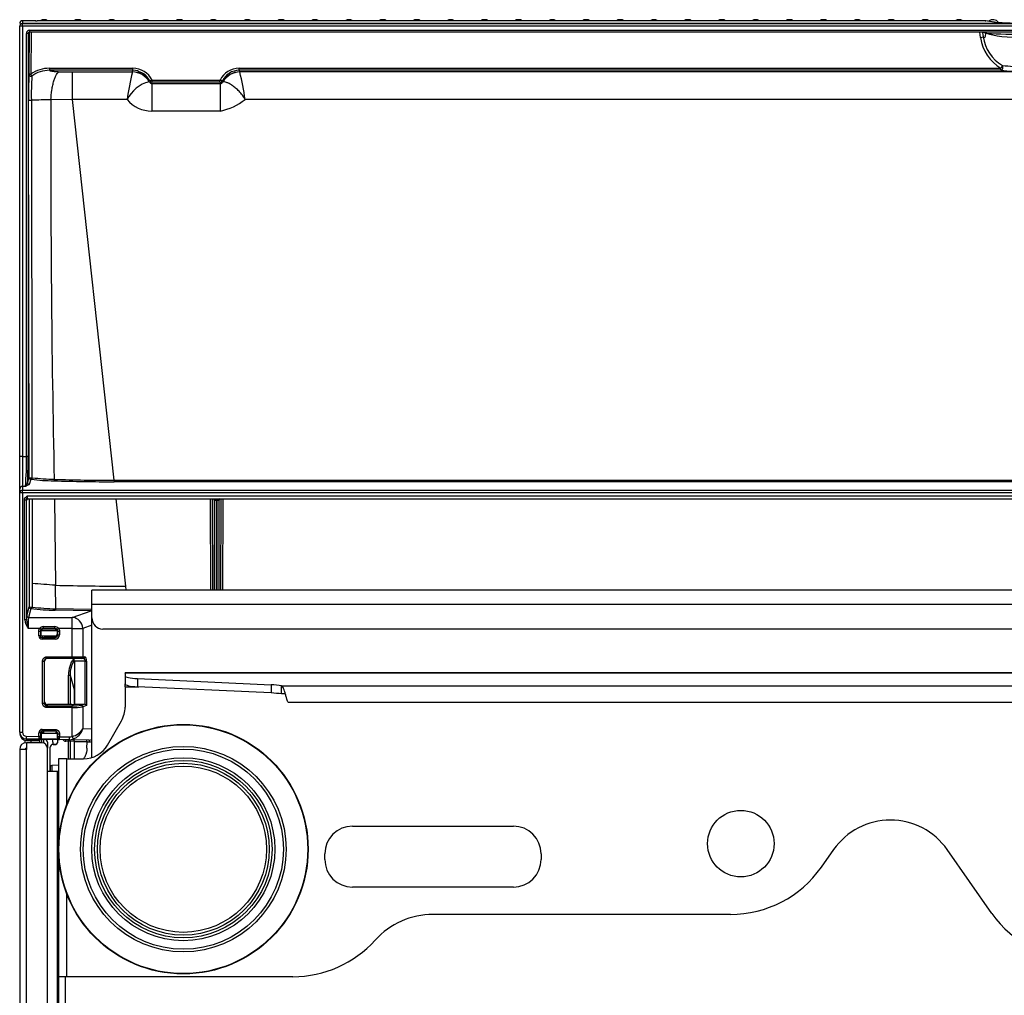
# Model space of a CAD drawing. Header units: millimetres. Extents: x 70 to 350, y 17 to 416.
# Tile 34 of 35: x 95 to 130, y 381 to 416. Entities that reach past the tile are written whole.
import ezdxf

# ---------------------------------------------------------------- set-up
doc = ezdxf.new("R2010")
doc.units = ezdxf.units.MM
for name, color, linetype in [('126.357_RUNDPUFF', 7, 'Continuous'), ('126.478_ZIERLIST', 7, 'Continuous'), ('126.979_AUSSENBL', 7, 'Continuous'), ('128.969_TRÄGER_Z', 7, 'Continuous'), ('129.010_BODENWAN', 7, 'Continuous'), ('129.120_GRIFFMUL', 7, 'Continuous'), ('131.632_TROPFSCH', 7, 'Continuous'), ('131.752_TASSENRO', 7, 'Continuous'), ('146.285_SATZSCHU', 7, 'Continuous'), ('146.294_FUSS_CHA', 7, 'Continuous'), ('146.813_CTS_CHAS', 7, 'Continuous'), ('Standard', 7, 'Continuous')]:
    doc.layers.add(name, color=color, linetype=linetype)

# ---------------------------------------------------------------- blocks, each defined once
blk = doc.blocks.new('SE2')
at = {"layer": '126.357_RUNDPUFF', "color": 7, "linetype": 'Continuous'}
blk.add_circle((100.817, 386.032), 3, dxfattribs=at)
at = {"layer": '126.478_ZIERLIST', "color": 7, "linetype": 'Continuous'}
for p, q in [((95.69, 393.912), (95.679, 393.912)), ((96.275, 393.912), (95.69, 393.912)), ((95.69, 393.712), (95.69, 393.912)), ((95.803, 393.712), (95.69, 393.712)), ((95.677, 390.212), (95.69, 390.212)), ((95.69, 390.212), (96.275, 390.212)), ((95.69, 390.212), (95.69, 390.012)), ((95.676, 390.012), (95.677, 390.012)), ((95.677, 390.06), (95.677, 390.012)), ((95.677, 390.012), (95.69, 390.012)), ((95.69, 390.012), (96.278, 390.012))]:
    blk.add_line(p, q, dxfattribs=at)
at = {"layer": '126.979_AUSSENBL', "color": 7, "linetype": 'Continuous'}
for p, q in [((95.717, 389.872), (95.157, 389.872)), ((95.157, 389.872), (95.157, 389.632)), ((95.157, 389.632), (94.917, 389.632)), ((94.917, 389.632), (94.917, 296.112)), ((95.157, 296.132), (95.157, 389.632)), ((95.917, 370.932), (95.917, 389.672))]:
    blk.add_line(p, q, dxfattribs=at)
for centre, radius, start, end in [((95.157, 389.632), 0.24, 90, 180), ((95.717, 389.672), 0.2, 0, 90), ((95.157, 389.632), 0.04, 90, 180)]:
    blk.add_arc(centre, radius, start, end, dxfattribs=at)
at = {"layer": '128.969_TRÄGER_Z', "color": 7, "linetype": 'Continuous'}
for p, q in [((95.117, 389.868), (95.117, 389.961)), ((95.317, 389.956), (95.317, 389.872)), ((95.638, 389.872), (95.638, 389.963)), ((95.698, 389.992), (95.698, 389.872)), ((95.716, 389.872), (95.716, 389.992)), ((95.775, 389.992), (95.775, 389.863))]:
    blk.add_line(p, q, dxfattribs=at)
at = {"layer": '129.010_BODENWAN', "color": 7, "linetype": 'Continuous'}
for p, q in [((97.517, 394.872), (97.517, 395.372)), ((156.317, 395.372), (97.517, 395.372)), ((97.517, 394.372), (97.517, 394.872)), ((97.517, 394.872), (156.317, 394.872)), ((97.517, 389.335), (97.517, 394.372)), ((155.917, 393.972), (97.917, 393.972)), ((96.278, 388.832), (95.917, 388.832)), ((96.317, 388.832), (96.278, 388.832)), ((96.278, 370.832), (96.278, 388.832)), ((96.317, 381.432), (96.317, 311.949)), ((96.557, 381.432), (96.557, 311.949))]:
    blk.add_line(p, q, dxfattribs=at)
blk.add_arc((97.917, 394.372), 0.4, 180, 270, dxfattribs=at)
at = {"layer": '129.120_GRIFFMUL', "color": 7, "linetype": 'Continuous'}
for p, q in [((95.682, 393.923), (96.272, 393.923)), ((96.271, 393.926), (95.683, 393.926)), ((95.677, 390.222), (95.722, 390.227)), ((95.722, 390.227), (95.722, 390.287)), ((95.782, 390.224), (95.782, 390.286)), ((96.27, 390.227), (96.242, 390.227)), ((95.165, 389.96), (95.162, 389.956)), ((95.162, 389.956), (95.611, 389.956)), ((95.165, 390.006), (95.165, 389.96)), ((95.593, 389.96), (95.165, 389.96)), ((95.611, 389.956), (95.593, 389.96))]:
    blk.add_line(p, q, dxfattribs=at)
for centre, radius, start, end in [((95.165, 390.2), 0.24, 180.0207, 269.9793), ((95.762, 390.167), 0.0597, 70.5879, 90.1592), ((97.109, 390.062), 1.52, 182.3839, 183.856)]:
    blk.add_arc(centre, radius, start, end, dxfattribs=at)
for centre, major_axis, ratio, start_param, end_param in [((95.162, 390.196), (0.17, 0.17), 0.999695, 2.356347, 3.926839), ((95.782, 390.227), (-0.06, 0), 0.008727, -1.230826, -0.087266), ((95.762, 390.167), (-0.0424, -0.0424), 0.999924, 3.189608, 3.587521), ((96.242, 390.167), (0.0424, -0.0424), 0.999924, 2.356233, 3.093577), ((95.593, 390.02), (0.0117, 0.0588), 0.996044, 3.339281, 4.585263), ((95.611, 390.016), (-0.0591, 0.0118), 0.996044, 1.768497, 3.071338)]:
    blk.add_ellipse(centre, major_axis=major_axis, ratio=ratio, start_param=start_param, end_param=end_param, dxfattribs=at)
at = {"layer": '131.632_TROPFSCH', "color": 7, "linetype": 'Continuous'}
for p, q in [((94.917, 415.814), (94.917, 415.813)), ((94.917, 415.71), (94.917, 415.712)), ((94.917, 400.184), (94.917, 415.71)), ((95.017, 415.912), (95.017, 415.914)), ((95.378, 415.914), (95.017, 415.914)), ((95.017, 415.912), (95.017, 415.812)), ((95.49, 415.912), (95.017, 415.912)), ((95.017, 415.812), (95.017, 415.809)), ((177.217, 415.812), (95.017, 415.812)), ((95.017, 415.722), (95.017, 415.809)), ((95.017, 415.809), (177.217, 415.809)), ((177.217, 415.722), (95.017, 415.722)), ((95.017, 415.722), (95.017, 400.197)), ((129.727, 415.912), (95.548, 415.912)), ((95.548, 415.912), (95.548, 415.912)), ((129.727, 415.912), (95.548, 415.912)), ((130.036, 415.868), (129.727, 415.912)), ((129.727, 415.912), (129.757, 415.908)), ((129.727, 415.912), (129.727, 415.912)), ((129.756, 415.91), (129.74, 415.91)), ((130.064, 415.866), (129.757, 415.91)), ((95.159, 400.197), (95.159, 415.454)), ((95.257, 415.503), (95.219, 415.447)), ((95.219, 415.447), (95.219, 400.19)), ((95.262, 414), (95.27, 415.508)), ((95.28, 415.509), (95.28, 415.576)), ((95.28, 415.576), (130.914, 415.576)), ((95.28, 415.508), (130.914, 415.508)), ((95.33, 415.507), (95.322, 413.985)), ((129.518, 415.507), (95.33, 415.507)), ((129.563, 415.304), (129.53, 415.506)), ((129.632, 415.486), (129.657, 415.336)), ((129.754, 415.469), (129.632, 415.486)), ((95.989, 414.199), (99.002, 414.199)), ((95.989, 414.199), (95.989, 414.126)), ((99.002, 414.126), (95.989, 414.126)), ((96.823, 413.071), (96.823, 414.067)), ((96.823, 414.067), (98.984, 414.067)), ((98.986, 414.071), (99.002, 414.126)), ((99.002, 414.126), (99.002, 414.199)), ((99.183, 414.101), (99.002, 414.126)), ((99.189, 414.099), (99.183, 414.101)), ((99.189, 414.099), (99.334, 414.037)), ((99.334, 414.037), (99.376, 414.012)), ((102.832, 414.199), (130.295, 414.199)), ((102.832, 414.126), (102.832, 414.199)), ((130.295, 414.126), (102.832, 414.126)), ((102.832, 414.126), (102.848, 414.071)), ((102.848, 414.071), (102.85, 414.067)), ((169.384, 414.067), (102.85, 414.067)), ((130.295, 414.126), (130.295, 414.199)), ((99.501, 413.903), (99.494, 413.911)), ((99.608, 413.75), (99.501, 413.903)), ((99.597, 413.712), (99.585, 413.712)), ((99.608, 413.75), (99.597, 413.712)), ((99.681, 413.649), (99.695, 413.699)), ((99.681, 413.649), (99.681, 412.653)), ((99.681, 413.649), (102.153, 413.649)), ((99.695, 413.772), (102.139, 413.772)), ((99.695, 413.699), (99.695, 413.772)), ((102.139, 413.699), (99.695, 413.699)), ((102.139, 413.699), (102.139, 413.772)), ((102.139, 413.699), (102.153, 413.649)), ((102.153, 412.653), (102.153, 413.649)), ((102.237, 413.712), (102.226, 413.75)), ((102.237, 413.712), (102.25, 413.712)), ((95.257, 399.435), (95.234, 413.054)), ((96.823, 413.071), (96.044, 413.057)), ((98.788, 413.071), (96.823, 413.071)), ((98.326, 399.341), (96.823, 413.071)), ((169.18, 413.071), (103.043, 413.071)), ((102.153, 412.653), (99.681, 412.653)), ((94.917, 399.018), (94.917, 400.184)), ((95.017, 400.197), (95.159, 400.197)), ((95.017, 400.197), (95.017, 399.117)), ((95.202, 399.242), (95.257, 399.435)), ((95.376, 399.43), (95.36, 399.432)), ((95.124, 399.117), (95.017, 399.117)), ((95.017, 399.117), (95.017, 398.982)), ((95.202, 399.242), (95.124, 399.117)), ((95.262, 399.183), (95.137, 399.121)), ((95.317, 399.376), (95.262, 399.183)), ((95.333, 399.374), (95.317, 399.376)), ((98.326, 399.341), (173.908, 399.341)), ((98.326, 399.341), (98.326, 399.286)), ((173.908, 399.286), (98.326, 399.286)), ((94.917, 398.883), (94.917, 399.018)), ((94.917, 398.883), (94.917, 398.883)), ((94.917, 398.883), (94.917, 398.883)), ((94.917, 390.249), (94.917, 398.883)), ((94.917, 390.247), (94.917, 398.883)), ((95.017, 398.883), (94.917, 398.883)), ((95.017, 398.982), (95.017, 398.982)), ((95.017, 398.982), (177.217, 398.982)), ((95.017, 398.883), (95.017, 398.982)), ((177.217, 398.883), (95.017, 398.883)), ((95.017, 398.883), (95.017, 390.247)), ((95.185, 398.67), (95.148, 398.614)), ((95.201, 398.774), (177.034, 398.774)), ((95.207, 398.674), (177.027, 398.674)), ((95.258, 398.674), (95.264, 394.769)), ((95.361, 398.674), (95.366, 395.613)), ((96.173, 398.674), (96.206, 395.551)), ((98.745, 395.519), (98.399, 398.674)), ((101.807, 395.372), (101.796, 398.674)), ((101.856, 398.674), (101.867, 395.372)), ((101.935, 398.622), (101.9, 398.674)), ((102.039, 398.616), (102.039, 398.675)), ((102.134, 398.674), (102.099, 398.622)), ((102.168, 395.372), (102.178, 398.674)), ((102.238, 398.674), (102.228, 395.372)), ((95.105, 394.304), (95.086, 398.62)), ((95.146, 398.62), (95.086, 398.62)), ((95.146, 398.621), (95.164, 394.303)), ((95.146, 398.62), (95.148, 398.614)), ((101.935, 395.372), (101.935, 398.622)), ((102.039, 398.616), (101.995, 398.616)), ((101.995, 398.616), (101.995, 395.372)), ((102.039, 395.372), (102.039, 398.616)), ((102.099, 398.622), (102.099, 395.372)), ((95.366, 395.613), (95.367, 394.766)), ((96.215, 394.704), (96.206, 395.551)), ((98.761, 395.372), (98.745, 395.519)), ((95.174, 394.453), (95.264, 394.769)), ((95.324, 394.71), (95.234, 394.394)), ((97.498, 394.624), (96.198, 394.649)), ((97.504, 394.679), (96.213, 394.704)), ((96.815, 394.394), (97.498, 394.624)), ((95.234, 394.394), (96.815, 394.394)), ((95.765, 394.061), (96.19, 394.061)), ((95.765, 394.061), (95.765, 393.992)), ((96.19, 393.992), (96.19, 394.061)), ((96.815, 393.997), (96.815, 394.394)), ((97.517, 394.107), (97.191, 393.997)), ((95.222, 393.997), (95.219, 394.003)), ((95.644, 393.997), (95.222, 393.997)), ((95.605, 393.728), (95.605, 393.892)), ((95.665, 393.728), (95.605, 393.728)), ((95.665, 393.892), (95.665, 393.728)), ((95.677, 393.892), (95.665, 393.892)), ((95.665, 393.728), (95.677, 393.772)), ((95.677, 393.892), (95.677, 393.772)), ((96.227, 393.725), (95.715, 393.716)), ((95.737, 393.712), (95.724, 393.667)), ((96.19, 393.992), (95.765, 393.992)), ((95.803, 393.712), (96.177, 393.712)), ((96.19, 393.666), (96.177, 393.712)), ((96.29, 393.892), (96.277, 393.892)), ((96.277, 393.812), (96.277, 393.892)), ((96.277, 393.812), (96.29, 393.767)), ((96.29, 393.767), (96.29, 393.892)), ((96.29, 393.767), (96.35, 393.767)), ((96.815, 393.997), (96.31, 393.997)), ((96.35, 393.892), (96.35, 393.767)), ((96.815, 392.972), (96.815, 393.997)), ((96.815, 393.997), (97.191, 393.997)), ((97.191, 393.997), (97.191, 392.972)), ((95.724, 393.667), (96.19, 393.666)), ((95.724, 393.667), (95.724, 393.608)), ((96.19, 393.607), (95.724, 393.608)), ((96.19, 393.666), (96.19, 393.607)), ((95.743, 391.299), (95.743, 392.812)), ((95.743, 392.812), (95.803, 392.812)), ((95.803, 392.812), (95.803, 391.299)), ((95.817, 392.812), (95.803, 392.812)), ((95.817, 391.348), (95.817, 392.812)), ((95.903, 392.972), (96.815, 392.972)), ((95.903, 392.912), (95.903, 392.972)), ((96.815, 392.912), (95.903, 392.912)), ((96.815, 392.972), (96.815, 392.912)), ((96.815, 392.972), (97.191, 392.972)), ((97.135, 392.912), (96.815, 392.912)), ((97.272, 392.812), (96.888, 392.812)), ((96.888, 392.812), (96.888, 391.265)), ((97.214, 392.912), (97.135, 392.912)), ((97.191, 392.972), (97.27, 392.972)), ((97.272, 392.812), (97.328, 392.812)), ((97.272, 391.262), (97.272, 392.812)), ((97.328, 392.812), (97.328, 391.212)), ((96.676, 391.249), (96.676, 392.314)), ((96.676, 392.314), (96.735, 392.314)), ((96.735, 392.314), (96.882, 391.794)), ((96.735, 392.314), (96.735, 391.25)), ((96.882, 391.794), (96.886, 391.795)), ((96.882, 391.794), (96.883, 391.263)), ((95.803, 391.299), (95.817, 391.348)), ((95.917, 391.248), (95.903, 391.198)), ((96.801, 391.25), (95.917, 391.248)), ((96.856, 391.255), (96.888, 391.265)), ((96.888, 391.265), (97.253, 391.265)), ((97.135, 391.226), (97.253, 391.265)), ((95.903, 391.198), (96.815, 391.198)), ((96.815, 391.139), (95.903, 391.139)), ((96.815, 391.139), (96.815, 391.198)), ((96.815, 390.098), (96.815, 391.139)), ((97.328, 391.212), (97.191, 391.166)), ((97.191, 391.166), (97.191, 390.379)), ((94.917, 390.247), (94.917, 390.249)), ((94.917, 390.247), (94.917, 390.247)), ((95.605, 390.1), (95.605, 390.232)), ((95.665, 390.232), (95.605, 390.232)), ((95.665, 390.232), (95.665, 390.1)), ((95.677, 390.232), (95.665, 390.232)), ((95.677, 390.232), (95.677, 390.06)), ((96.227, 390.279), (95.715, 390.287)), ((95.725, 390.352), (96.19, 390.352)), ((95.725, 390.292), (95.725, 390.352)), ((96.19, 390.292), (95.725, 390.292)), ((96.19, 390.352), (96.19, 390.292)), ((96.29, 390.192), (96.277, 390.192)), ((96.277, 390.05), (96.277, 390.192)), ((96.29, 390.192), (96.35, 390.192)), ((96.29, 390.087), (96.29, 390.192)), ((96.35, 390.192), (96.35, 390.087)), ((97.191, 390.379), (97.517, 390.373)), ((95.605, 390), (95.153, 390.008)), ((95.153, 390.008), (95.153, 390.008)), ((95.155, 390.107), (95.605, 390.1)), ((95.665, 390.1), (95.605, 390.1)), ((95.606, 390), (95.605, 390)), ((95.621, 390.001), (95.667, 390.001)), ((95.666, 390.06), (95.667, 390.06)), ((95.667, 390.06), (95.667, 390.001)), ((95.675, 390), (95.667, 390.001)), ((96.126, 389.81), (96.114, 389.81)), ((96.13, 389.81), (96.118, 389.81)), ((96.118, 389.81), (96.217, 389.81)), ((96.13, 389.81), (96.126, 389.81)), ((96.224, 389.81), (96.13, 389.81)), ((96.217, 389.81), (96.221, 389.81)), ((96.277, 390.012), (96.277, 389.87)), ((96.287, 389.99), (96.279, 389.99)), ((96.287, 389.99), (96.287, 390.047)), ((96.287, 390.047), (96.288, 390.047)), ((96.287, 389.99), (96.33, 389.989)), ((96.35, 390.087), (96.29, 390.087)), ((96.347, 389.987), (96.346, 389.987)), ((96.699, 389.981), (96.347, 389.987)), ((96.35, 390.087), (96.701, 390.08)), ((96.678, 389.923), (96.576, 389.925)), ((96.737, 389.923), (96.678, 389.923)), ((96.678, 389.289), (96.678, 389.923)), ((96.701, 390.08), (96.699, 389.981)), ((96.699, 389.981), (96.847, 390.004)), ((97.409, 389.968), (96.699, 389.981)), ((96.888, 389.92), (96.737, 389.923)), ((96.737, 389.923), (96.737, 389.289)), ((96.815, 390.098), (96.847, 390.004)), ((96.889, 389.289), (96.888, 389.92)), ((97.343, 389.677), (97.344, 389.908)), ((96.018, 389.05), (96.018, 389.71)), ((96.018, 389.05), (96.017, 389.05)), ((96.017, 389.05), (96.017, 388.832)), ((96.018, 389.05), (96.078, 389.052)), ((96.018, 388.832), (96.018, 389.05)), ((96.317, 389.06), (96.078, 389.052)), ((96.078, 389.052), (96.078, 388.832))]:
    blk.add_line(p, q, dxfattribs=at)
for centre, radius, start, end in [((95.017, 415.814), 0.1, 90, 180), ((95.382, 415.212), 0.702, 80.7915, 90.4182), ((95.281, 415.447), 0.0616, 133.0117, 179.8851), ((95.284, 415.445), 0.0642, 93.6062, 136.19), ((129.537, 415.269), 0.237, 66.411, 91.7465), ((129.508, 415.457), 0.128, 13.0535, 23.7822), ((130.935, 425.794), 10.393, 263.4801, 263.6126), ((130.977, 432.526), 17.102, 265.982, 270.6181), ((131.087, 415.519), 1.539, 188.041, 239.0435), ((131.095, 415.546), 1.454, 188.3052, 239.0182), ((131.092, 421.322), 7.062, 263.9397, 270.4023), ((103.463, 413.259), 8.232, 175.1092, 181.4273), ((94.705, 413.996), 0.557, 356.3979, 0.4442), ((95.985, 413.066), 1.134, 89.8239, 125.8093), ((95.64, 414.09), 0.335, 198.185, 211.6682), ((95.985, 413.089), 1.037, 89.7758, 127.3764), ((96.82, 427.554), 13.487, 267.9887, 270.0131), ((106.608, 412.064), 7.883, 165.2785, 172.6784), ((98.979, 414.073), 0.00777, 311.0436, 343.0904), ((98.987, 413.399), 0.8, 27.7621, 88.9314), ((98.962, 413.406), 0.733, 43.4857, 55.6639), ((102.837, 413.416), 0.783, 90.3314, 152.9751), ((102.839, 413.438), 0.688, 90.5825, 153.0707), ((102.85, 413.367), 0.704, 90.213, 150.6672), ((95.659, 412.162), 7.439, 7.0192, 14.8377), ((131.1, 421.447), 7.365, 263.7233, 270.3245), ((105.917, 413.25), 10.582, 176.4091, 181.0763), ((99.871, 412.544), 1.202, 103.788, 154.1422), ((99.681, 413.736), 0.0869, 196.3264, 270.309), ((95.297, 413.513), 0.463, 262.1972, 274.9611), ((96.443, 307.661), 105.397, 90.21731, 90.60165), ((620.8, 410.814), 524.762, 179.75512, 181.24938), ((99.682, 413.821), 1.167, 220.1138, 269.9574), ((101.663, 414.851), 2.252, 282.5545, 307.7652), ((85.88, 399.959), 9.282, 354.7976, 1.4693), ((95.319, 399.82), 0.39, 260.7506, 276.0076), ((96.353, 407.282), 7.912, 262.9036, 268.6257), ((95.262, 399.243), 0.0601, 180.7422, 269.9015), ((96.347, 408.034), 8.719, 263.3188, 268.7041), ((98.32, 476.121), 76.835, 268.38155, 270.00455), ((98.37, 477.289), 77.949, 268.3776, 269.96759), ((95.207, 398.615), 0.0597, 89.7717, 146.1309), ((90.862, 396.169), 5.032, 30.6983, 30.9772), ((94.88, 398.646), 7.115, 359.7589, 0.229), ((95.207, 398.615), 0.0597, 146.1309, 180.4351), ((101.875, 398.623), 0.0598, 359.892, 33.7709), ((102.159, 398.622), 0.0601, 134.1934, 179.7763), ((93.253, 360.884), 34.793, 85.1311, 86.5179), ((98.744, 494.474), 98.955, 268.53035, 270.0006), ((95.327, 395.15), 0.386, 260.6331, 276.0829), ((96.392, 402.902), 8.2, 262.8232, 268.7477), ((96.29, 394.307), 1.125, 172.5345, 180.1959), ((95.234, 394.454), 0.0601, 180.7549, 269.8962), ((96.359, 403.288), 8.64, 263.1156, 268.9295), ((97.5, 394.237), 0.388, 87.5213, 90.3431), ((97.501, 394.232), 0.447, 87.947, 89.6003), ((95.708, 394.365), 0.606, 185.7729, 216.4982), ((95.123, 392.038), 2.266, 88.9387, 90.4555), ((96.366, 394.373), 1.203, 183.3003, 197.8437), ((97.951, 394.104), 2.732, 173.9039, 182.0971), ((95.769, 393.908), 0.153, 91.5832, 144.518), ((96.186, 393.909), 0.153, 35.335, 88.5638), ((95.635, 410.458), 16.567, 269.8963, 270.1037), ((95.765, 393.892), 0.0999, 138.8313, 179.9946), ((95.725, 393.727), 0.0599, 179.1107, 269.5929), ((95.765, 393.891), 0.101, 89.9862, 138.7443), ((95.777, 393.891), 0.1, 89.9961, 120.7357), ((96.177, 393.891), 0.1, 50.3532, 89.9946), ((96.19, 393.891), 0.1, 41.1871, 90.0188), ((96.19, 393.766), 0.0998, 270.048, 0.6928), ((96.177, 393.892), 0.1, 0, 50.2642), ((96.19, 393.892), 0.0999, 0.0053, 41.1055), ((96.32, 410.458), 16.567, 269.8963, 270.1037), ((95.903, 392.812), 0.1, 89.9677, 179.9549), ((97.736, 392.316), 1.06, 145.9908, 180.1492), ((97.735, 392.317), 1.001, 148.9653, 180.1647), ((95.773, 406.588), 15.289, 269.8876, 270.1124), ((95.903, 391.298), 0.0998, 179.344, 269.7933), ((96.862, 392.529), 1.332, 268.0012, 281.8266), ((97.13, 391.165), 0.0611, 1.2995, 85.5668), ((70.868, 391.168), 25.034, 359.9319, 0.0681), ((96.864, 393.054), 1.917, 268.5371, 279.8222), ((94.967, 410.662), 20.415, 269.8598, 270.1402), ((95.158, 390.248), 0.24, 180.0865, 268.9188), ((95.157, 390.248), 0.14, 180.0262, 269.0084), ((95.725, 390.232), 0.0601, 89.997, 179.8975), ((95.737, 390.231), 0.0601, 90, 111.427), ((96.177, 390.192), 0.1, 60.3639, 90), ((96.19, 390.192), 0.1, 0.0447, 90.0327), ((96.177, 390.192), 0.1, 0, 60.3639), ((96.687, 390.663), 0.579, 282.8185, 330.5932), ((96.653, 390.528), 0.559, 290.3758, 344.4512), ((124.266, 389.549), 29.116, 178.9016, 179.0984), ((97.987, 390.058), 2.383, 179.0006, 181.4061), ((95.607, 390.06), 0.0602, 269, 283.809), ((95.952, 390.09), 0.287, 178.0079, 186.0043), ((96.118, 389.71), 0.1, 90.0012, 180), ((96.217, 389.87), 0.06, 270.0012, 0), ((96.004, 390.077), 0.286, 353.9799, 2.003), ((96.347, 390.047), 0.0599, 254.1563, 269), ((89.25, 390.211), 7.101, 358.1931, 359), ((96.578, 390.045), 0.12, 210.1191, 269), ((97.469, 406.285), 16.375, 267.969, 269.5699), ((97.408, 390.39), 0.422, 270.206, 285.0873), ((97.426, 390.338), 0.432, 270.5501, 282.161)]:
    blk.add_arc(centre, radius, start, end, dxfattribs=at)
for centre, major_axis, ratio, start_param, end_param in [((95.017, 415.813), (-0.1, 0), 0.99863, 4.712389, 6.283185), ((95.017, 415.71), (0, -0.102), 0.977582, 3.141593, 4.712389), ((95.017, 415.712), (0, 0.101), 0.992203, 0, 1.570796), ((95.017, 415.71), (-0.1, 0), 0.992546, 4.712389, 6.283185), ((95.017, 415.71), (0.1, 0), 0.121869, 1.570796, 3.141593), ((95.49, 415.813), (-0.0011, -0.1), 0.199948, 3.088235, 3.195033), ((95.547, 415.929), (-0.3, 0), 0.055027, 1.381662, 1.573742), ((131.161, 415.89), (-1.2, 0), 0.052729, 0.354686, 1.570796), ((130.036, 415.668), (-0.028, -0.198), 0.93731, 3.141593, 3.292339), ((95.279, 415.455), (-0.042, -0.114), 0.990554, 3.494122, 5.071114), ((95.159, 415.447), (0.06, 0), 0.121869, 0.035687, 1.570796), ((95.33, 415.523), (0.06, -0.0003), 0.258816, 4.365933, 4.71372), ((129.523, 415.467), (-0.0375, 0.0235), 0.883103, 5.051119, 5.328982), ((129.53, 415.521), (0.0153, 0.058), 0.068113, 4.459423, 4.505398), ((129.68, 415.511), (-0.015, 0.2), 0.362992, 2.613253, 4.471358), ((129.661, 415.463), (-0.0141, -0.099), 0.93731, 1.763881, 2.178884), ((129.686, 415.459), (-0.0124, -0.0992), 0.921634, 1.753316, 2.19998), ((131.161, 415.567), (1.5, 0), 0.173648, 3.539511, 4.712389), ((129.563, 415.33), (0.0987, 0.016), 0.255706, 4.670979, 5.921574), ((130.295, 414.225), (-0.0517, -0.0856), 0.137223, 1.3474, 2.695866), ((98.984, 413.372), (0.487, -0.503), 0.984761, 1.319958, 2.365152), ((98.986, 413.376), (0.678, -0.176), 0.991977, 0.759954, 1.822268), ((102.85, 413.372), (0.487, 0.503), 0.984761, 0.776438, 1.821633), ((99.695, 413.798), (0.0962, -0.0272), 0.991957, 3.923823, 4.98584), ((102.139, 413.798), (0.0962, 0.0272), 0.991957, 4.438938, 5.500955), ((95.017, 400.184), (0.1, 0), 0.121869, 1.570796, 3.141593), ((95.159, 400.189), (0.06, 0), 0.121869, 0.035687, 1.570796), ((95.173, 400.348), (0.006, -1.3), 0.035435, 0.553161, 1.448469), ((95.317, 399.436), (0.0577, -0.0164), 0.991951, 3.425052, 4.987286), ((95.017, 399.018), (0.1, 0), 0.992546, 1.570796, 3.141593), ((95.017, 398.883), (0.099, 0.0139), 0.992252, 1.432812, 2.999339), ((95.017, 398.883), (0.0962, 0.0275), 0.991946, 1.294827, 2.861354), ((95.324, 394.769), (0.0577, -0.0164), 0.991951, 3.425052, 4.987217), ((97.498, 394.684), (-0.0008, -0.06), 0.10363, 0.122838, 1.492377), ((96.815, 393.997), (0.128, -0.379), 0.9335, 1.265714, 2.794816), ((95.725, 393.729), (0.033, 0.116), 0.991955, 1.851195, 3.415596), ((95.644, 393.997), (-0.0451, 0.0395), 0.001854, 3.167963, 4.712391), ((95.777, 393.892), (0.1, 0), 0.998775, 2.108462, 3.141593), ((95.339, 393.984), (3.464, -0.001), 0.002112, 1.326287, 1.455591), ((96.177, 393.812), (-0.014, 0.0998), 0.992248, 3.00315, 3.518427), ((96.19, 393.768), (-0.044, 0.155), 0.991937, 2.863658, 4.432311), ((96.177, 393.812), (0.014, -0.0998), 0.992248, 0.376835, 1.43021), ((96.177, 393.891), (0.014, 0.0998), 0.992248, 5.058282, 5.730817), ((96.31, 393.997), (-0.0451, -0.0395), 0.003753, 4.712381, 6.256759), ((95.917, 392.812), (0.1, 0), 0.998775, 1.570796, 3.141593), ((96.852, 392.812), (0, 0.1), 0.36397, 4.712389, 6.159111), ((97.135, 392.972), (0, -0.06), 0.939693, 0, 1.570796), ((97.214, 392.972), (0, -0.06), 0.939693, 0, 1.570796), ((97.27, 392.812), (0, -0.16), 0.36397, 1.570796, 3.141593), ((95.917, 391.349), (0.0391, 0.093), 0.991083, 1.97192, 3.538447), ((96.8, 391.257), (0.06, 0), 0.122785, 4.729842, 5.934119), ((97.25, 391.205), (0.0609, 0.0205), 0.9335, 0.916648, 1.22402), ((97.272, 391.212), (-0.0538, 0.0386), 0.687115, 3.948982, 5.170713), ((95.157, 390.247), (0, -0.24), 0.999391, 4.712322, 6.265676), ((95.725, 390.232), (0.12, 0), 0.999386, 1.570796, 3.141593), ((95.737, 390.232), (0.0601, 0), 0.998775, 1.945185, 3.141593), ((95.606, 390.06), (-0.001, -0.06), 0.999386, 0, 1.588239), ((95.607, 390.06), (-0.0601, 0.0007), 0.998162, 1.823902, 3.153219), ((95.675, 390.06), (0, 0.06), 0.035076, 3.140979, 4.711471), ((96.279, 390.05), (0, 0.06), 0.035033, 1.570489, 3.140981), ((96.347, 390.047), (0, -0.06), 0.999391, 4.712322, 6.006754), ((96.348, 390.047), (-0.001, -0.06), 0.999386, 4.729832, 6.283185), ((96.575, 389.925), (-0.001, -0.06), 0.01745, 1.571101, 2.882671), ((96.677, 389.923), (-0.001, -0.06), 0.01745, 1.571101, 2.882671), ((96.677, 389.923), (0.001, 0.06), 0.999391, 4.729832, 6.024264), ((96.706, 390.38), (-0.319, 0.006), 0.939676, 1.570796, 1.936263), ((96.828, 389.92), (-0.001, -0.06), 0.999391, 1.588239, 2.882671), ((97.748, 389.902), (-0.86, 0.016), 0.001789, 1.082091, 1.192101), ((97.408, 389.908), (-0.001, -0.06), 0.37017, 1.553755, 3.141593)]:
    blk.add_ellipse(centre, major_axis=major_axis, ratio=ratio, start_param=start_param, end_param=end_param, dxfattribs=at)
for points, degree, knots in [([(95.49, 415.912), (95.483, 415.913), (95.47, 415.913), (95.45, 415.913), (95.43, 415.913), (95.411, 415.914), (95.393, 415.914), (95.381, 415.914), (95.376, 415.914)], 3, [0, 0, 0, 0, 0.0492591, 0.0986397, 0.1484481, 0.1989831, 0.2505307, 0.2973839, 0.2973839, 0.2973839, 0.2973839]), ([(130.295, 414.126), (130.309, 414.128), (130.323, 414.135), (130.345, 414.159), (130.355, 414.175), (130.366, 414.212), (130.367, 414.232), (130.363, 414.269), (130.356, 414.287), (130.347, 414.299)], 3, [0, 0, 0, 0, 0.25, 0.25, 0.5, 0.5, 0.75, 0.75, 1, 1, 1, 1]), ([(95.355, 413.914), (95.351, 413.911), (95.341, 413.906), (95.327, 413.905), (95.313, 413.905), (95.3, 413.907), (95.284, 413.915), (95.274, 413.928), (95.264, 413.943), (95.262, 413.954), (95.261, 413.961)], 3, [0, 0, 0, 0, 0.104528, 0.265215, 0.325321, 0.421086, 0.585722, 0.707197, 0.807489, 1, 1, 1, 1]), ([(95.262, 414), (95.263, 413.996), (95.269, 413.993), (95.291, 413.987), (95.307, 413.985), (95.322, 413.985)], 3, [0, 0, 0, 0, 0.5, 0.5, 1, 1, 1, 1]), ([(95.989, 414.126), (96.01, 414.108), (96.108, 414.094), (96.207, 414.08), (96.346, 414.075)], 2, [0, 0, 0, 0.5, 0.5, 1, 1, 1]), ([(96.044, 413.057), (96.044, 413.057), (96.044, 413.057), (96.044, 413.057), (96.05, 413.173), (96.067, 413.358), (96.109, 413.589), (96.149, 413.745), (96.195, 413.877), (96.261, 414.011), (96.314, 414.062), (96.346, 414.075)], 3, [0, 0, 0, 0, 0.000031, 0.000031, 0.000031, 0.250023, 0.375019, 0.500016, 0.625012, 0.750008, 1, 1, 1, 1]), ([(99.695, 413.772), (99.692, 413.77), (99.685, 413.766), (99.672, 413.76), (99.655, 413.755), (99.64, 413.751), (99.627, 413.747), (99.615, 413.747), (99.61, 413.749), (99.608, 413.75)], 3, [0, 0, 0, 0, 0.080584, 0.189441, 0.329703, 0.500328, 0.625586, 0.792186, 1, 1, 1, 1]), ([(102.226, 413.75), (102.225, 413.749), (102.223, 413.748), (102.218, 413.747), (102.212, 413.747), (102.206, 413.748), (102.201, 413.749), (102.193, 413.751), (102.182, 413.754), (102.168, 413.759), (102.153, 413.765), (102.143, 413.77), (102.139, 413.772)], 3, [0, 0, 0, 0, 0.109322, 0.2083, 0.296877, 0.37503, 0.442775, 0.500162, 0.639282, 0.750081, 0.892118, 1, 1, 1, 1]), ([(102.153, 413.649), (102.156, 413.649), (102.161, 413.649), (102.17, 413.65), (102.179, 413.652), (102.187, 413.655), (102.195, 413.659), (102.205, 413.666), (102.217, 413.677), (102.229, 413.693), (102.234, 413.705), (102.237, 413.712)], 3, [0, 0, 0, 0, 0.058037, 0.113784, 0.169857, 0.228829, 0.292923, 0.363885, 0.529124, 0.740211, 1, 1, 1, 1]), ([(103.043, 413.071), (103.04, 413.078), (103.035, 413.093), (103.021, 413.121), (102.989, 413.167), (102.928, 413.258), (102.83, 413.374), (102.7, 413.486), (102.583, 413.583), (102.471, 413.65), (102.371, 413.69), (102.294, 413.711), (102.264, 413.712), (102.25, 413.712)], 3, [0, 0, 0, 0, 0.014687, 0.031253, 0.062965, 0.126151, 0.252371, 0.379047, 0.506931, 0.627434, 0.754101, 0.882846, 1, 1, 1, 1]), ([(95.337, 413.052), (95.337, 412.673), (95.339, 411.915), (95.341, 410.78), (95.343, 409.703), (95.346, 408.189), (95.35, 405.919), (95.355, 402.836), (95.359, 400.567), (95.36, 399.432)], 3, [0, 0, 0, 0, 0.083423, 0.166753, 0.25, 0.320773, 0.499999, 0.750018, 1, 1, 1, 1]), ([(95.36, 399.432), (95.359, 399.418), (95.353, 399.404), (95.338, 399.384), (95.327, 399.377), (95.317, 399.376)], 3, [0, 0, 0, 0, 0.5, 0.5, 1, 1, 1, 1]), ([(95.333, 399.374), (95.343, 399.375), (95.354, 399.382), (95.369, 399.402), (95.374, 399.416), (95.376, 399.43)], 3, [0, 0, 0, 0, 0.5, 0.5, 1, 1, 1, 1]), ([(95.201, 398.774), (95.199, 398.769), (95.196, 398.759), (95.19, 398.745), (95.186, 398.732), (95.181, 398.72), (95.177, 398.71), (95.173, 398.702), (95.168, 398.69), (95.161, 398.676), (95.153, 398.659), (95.147, 398.64), (95.146, 398.627), (95.146, 398.621)], 3, [0, 0, 0, 0, 0.095953, 0.184388, 0.265524, 0.339441, 0.406111, 0.465427, 0.517234, 0.642818, 0.76464, 0.883566, 1, 1, 1, 1]), ([(95.207, 398.675), (95.207, 398.675), (95.207, 398.675), (95.206, 398.677), (95.204, 398.69), (95.202, 398.721), (95.201, 398.75), (95.201, 398.767), (95.201, 398.774)], 3, [0.0320882, 0.0320882, 0.0320882, 0.0320882, 0.062373, 0.123688, 0.4313385, 0.6803134, 0.8700216, 1, 1, 1, 1]), ([(101.901, 398.676), (101.902, 398.676), (101.908, 398.673), (101.918, 398.665), (101.924, 398.657), (101.927, 398.653)], 3, [0.8253294, 0.8253294, 0.8253294, 0.8253294, 0.8496558, 0.9314735, 1, 1, 1, 1]), ([(102.118, 398.665), (102.119, 398.666), (102.122, 398.67), (102.127, 398.673), (102.13, 398.675)], 3, [0, 0, 0, 0, 0.02775517, 0.08481279, 0.08481279, 0.08481279, 0.08481279]), ([(101.935, 398.622), (101.935, 398.622), (101.935, 398.621), (101.94, 398.62), (101.955, 398.618), (101.975, 398.617), (101.988, 398.616), (101.995, 398.616)], 3, [0, 0, 0, 0, 0.008681, 0.289029, 0.547721, 0.784732, 1, 1, 1, 1]), ([(102.039, 398.616), (102.042, 398.616), (102.048, 398.616), (102.057, 398.617), (102.067, 398.617), (102.081, 398.618), (102.094, 398.62), (102.099, 398.622), (102.099, 398.622), (102.099, 398.622)], 3, [0, 0, 0, 0, 0.089236, 0.191732, 0.307476, 0.436452, 0.720289, 0.990714, 1, 1, 1, 1]), ([(95.368, 394.766), (95.366, 394.752), (95.361, 394.738), (95.345, 394.718), (95.334, 394.711), (95.324, 394.71)], 3, [0, 0, 0, 0, 0.5, 0.5, 1, 1, 1, 1]), ([(95.605, 393.892), (95.605, 393.921), (95.615, 393.948), (95.625, 393.975), (95.644, 393.997)], 2, [0, 0, 0, 0.5, 0.5, 1, 1, 1]), ([(96.31, 393.997), (96.329, 393.975), (96.34, 393.948), (96.35, 393.921), (96.35, 393.892)], 2, [0, 0, 0, 0.5, 0.5, 1, 1, 1]), ([(95.743, 392.812), (95.743, 392.843), (95.755, 392.873), (95.767, 392.902), (95.79, 392.925), (95.812, 392.947), (95.842, 392.959), (95.871, 392.972), (95.903, 392.972)], 2, [0, 0, 0, 0.25, 0.25, 0.5, 0.5, 0.75, 0.75, 1, 1, 1]), ([(95.903, 391.139), (95.871, 391.139), (95.842, 391.151), (95.812, 391.163), (95.79, 391.186), (95.767, 391.208), (95.755, 391.238), (95.743, 391.267), (95.743, 391.299)], 2, [0, 0, 0, 0.25, 0.25, 0.5, 0.5, 0.75, 0.75, 1, 1, 1]), ([(96.19, 390.352), (96.222, 390.352), (96.251, 390.339), (96.28, 390.327), (96.303, 390.305), (96.325, 390.282), (96.338, 390.253), (96.35, 390.224), (96.35, 390.192)], 2, [0, 0, 0, 0.25, 0.25, 0.5, 0.5, 0.75, 0.75, 1, 1, 1]), ([(97.344, 389.908), (97.345, 389.932), (97.338, 389.951), (97.332, 389.969), (97.324, 389.971)], 2, [0, 0, 0, 0.505834, 0.505834, 1, 1, 1]), ([(97.343, 389.677), (97.342, 389.666), (97.342, 389.644), (97.339, 389.611), (97.335, 389.579), (97.33, 389.548), (97.323, 389.517), (97.314, 389.486), (97.304, 389.456), (97.281, 389.396), (97.256, 389.346), (97.231, 389.309), (97.229, 389.306)], 3, [0, 0, 0, 0, 0.0318968, 0.0634254, 0.0946789, 0.1257531, 0.1567457, 0.1877546, 0.2188782, 0.2502132, 0.3756357, 0.3873293, 0.3873293, 0.3873293, 0.3873293])]:
    blk.add_open_spline(points, degree=degree, knots=knots, dxfattribs=at)
for points, degree in [([(95.137, 399.121), (95.131, 399.119), (95.124, 399.117)], 2), ([(96.164, 399.372), (96.163, 399.359), (96.16, 399.331), (96.153, 399.318), (96.15, 399.317)], 3), ([(95.086, 398.62), (95.086, 398.654), (95.114, 398.72), (95.171, 398.757), (95.201, 398.774)], 3), ([(96.213, 394.704), (96.21, 394.679), (96.204, 394.652), (96.198, 394.649)], 3), ([(97.214, 392.912), (97.229, 392.912), (97.259, 392.89), (97.272, 392.838), (97.272, 392.812)], 3)]:
    blk.add_open_spline(points, degree=degree, dxfattribs=at)
at = {"layer": '131.752_TASSENRO', "color": 7, "linetype": 'Continuous'}
for centre, start, end in [((95.791, 415.702), 57.4098, 122.5902), ((97.013, 415.702), 57.4098, 122.5902), ((98.235, 415.702), 57.4098, 122.5902), ((99.457, 415.702), 57.4098, 122.5902), ((100.679, 415.702), 57.4098, 122.5902), ((101.901, 415.702), 57.4098, 122.5902), ((103.123, 415.702), 57.4098, 122.5902), ((104.345, 415.702), 57.4098, 122.5902), ((105.567, 415.702), 57.4098, 122.5902), ((106.789, 415.702), 57.4098, 122.5902), ((108.011, 415.702), 57.4098, 122.5902), ((109.233, 415.702), 57.4098, 122.5902), ((110.455, 415.702), 57.4098, 122.5902), ((111.677, 415.702), 57.4098, 122.5902), ((112.899, 415.702), 57.4098, 122.5902), ((114.121, 415.702), 57.4098, 122.5902), ((115.343, 415.702), 57.4098, 122.5902), ((116.565, 415.702), 57.4098, 122.5902), ((117.787, 415.702), 57.4098, 122.5902), ((119.009, 415.702), 57.4098, 122.5902), ((120.231, 415.702), 57.4098, 122.5902), ((121.453, 415.702), 57.4098, 122.5902), ((122.675, 415.702), 57.4098, 122.5902), ((123.897, 415.702), 57.4098, 122.5902), ((125.119, 415.702), 57.4098, 122.5902), ((126.341, 415.702), 57.4098, 122.5902), ((127.563, 415.702), 57.4098, 122.5902), ((128.785, 415.702), 57.4098, 122.5902), ((130.007, 415.702), 36.9058, 128.6834)]:
    blk.add_arc(centre, 0.25, start, end, dxfattribs=at)
at = {"layer": '146.285_SATZSCHU', "color": 7, "linetype": 'Continuous'}
for p, q in [((96.217, 390.222), (96.217, 390.212)), ((96.237, 390.227), (96.237, 390.212)), ((96.277, 389.992), (95.157, 389.992)), ((95.917, 389.892), (95.917, 389.672)), ((96.117, 389.892), (96.117, 389.81))]:
    blk.add_line(p, q, dxfattribs=at)
for radius, end in [(0.1, 90), (0.3, 19.4712)]:
    blk.add_arc((95.817, 389.892), radius, 0, end, dxfattribs=at)
at = {"layer": '146.294_FUSS_CHA', "color": 7, "linetype": 'Continuous'}
for radius in [4.5, 4.486, 3.707, 3.608, 3.3, 3.2, 3.1]:
    blk.add_circle((100.817, 386.032), radius, dxfattribs=at)
at = {"layer": '146.813_CTS_CHAS', "color": 7, "linetype": 'Continuous'}
for p, q in [((98.717, 392.381), (98.717, 392.389)), ((173.517, 392.389), (98.717, 392.389)), ((98.717, 392.381), (98.717, 392.287)), ((173.517, 392.381), (98.717, 392.381)), ((98.717, 392.287), (98.717, 391.992)), ((98.717, 391.889), (98.717, 391.992)), ((99.162, 392.187), (103.978, 391.963)), ((99.162, 392.187), (99.162, 391.891)), ((103.978, 391.963), (103.978, 391.667)), ((104.361, 391.633), (104.361, 391.928)), ((104.361, 391.928), (167.873, 391.928)), ((98.717, 391.889), (99.218, 391.889)), ((98.717, 391.889), (98.717, 391.157)), ((103.978, 391.667), (99.162, 391.891)), ((104.497, 391.632), (104.361, 391.633)), ((104.601, 391.332), (167.633, 391.332)), ((98.082, 389.789), (98.583, 390.657)), ((96.617, 389.289), (96.317, 389.289)), ((96.317, 389.289), (96.317, 386.084)), ((96.617, 389.289), (97.216, 389.289)), ((96.617, 387.649), (96.617, 389.289)), ((106.917, 386.863), (112.717, 386.863)), ((96.317, 385.98), (96.317, 381.432)), ((124.263, 386.016), (123.82, 385.383)), ((129.968, 383.717), (128.359, 386.016)), ((105.917, 385.663), (105.917, 385.863)), ((113.717, 385.863), (113.717, 385.663)), ((112.717, 384.663), (106.917, 384.663)), ((96.617, 381.432), (96.617, 384.414)), ((120.544, 383.678), (109.817, 383.678)), ((96.617, 381.432), (96.317, 381.432)), ((104.767, 381.432), (96.617, 381.432))]:
    blk.add_line(p, q, dxfattribs=at)
blk.add_circle((120.917, 386.232), 1.2, dxfattribs=at)
for centre, radius, start, end in [((97.717, 391.157), 1, 330, 0), ((97.216, 390.289), 1, 270, 330), ((126.311, 384.582), 2.5, 35, 145), ((106.917, 385.863), 1, 90, 180), ((112.717, 385.863), 1, 0, 90), ((106.917, 385.663), 1, 180, 270), ((112.717, 385.663), 1, 270, 0), ((120.544, 387.678), 4, 270, 325), ((109.817, 380.878), 2.8, 90, 137.9556), ((133.245, 386.012), 4, 215, 270), ((104.767, 385.432), 4, 270, 317.9556)]:
    blk.add_arc(centre, radius, start, end, dxfattribs=at)
for centre, major_axis, start_param in [((99.317, 392.287), (-0.6, 0), 0), ((99.317, 391.992), (-0.6, 0), 0), ((103.72, 391.795), (1, 0), 0.874662), ((103.72, 391.499), (1, 0), 0.874662)]:
    blk.add_ellipse(centre, major_axis=major_axis, ratio=0.173648, start_param=start_param, end_param=1.308997, dxfattribs=at)
blk.add_open_spline([(104.601, 391.332), (104.596, 391.332), (104.591, 391.336), (104.578, 391.354), (104.569, 391.375), (104.551, 391.43), (104.541, 391.464), (104.522, 391.538), (104.512, 391.578), (104.491, 391.657), (104.48, 391.696), (104.458, 391.768), (104.446, 391.801), (104.423, 391.855), (104.411, 391.878), (104.386, 391.911), (104.374, 391.922), (104.361, 391.928)], degree=3, knots=[0.0487651, 0.0487651, 0.0487651, 0.0487651, 0.125, 0.125, 0.25, 0.25, 0.375, 0.375, 0.5, 0.5, 0.625, 0.625, 0.75, 0.75, 0.875, 0.875, 1, 1, 1, 1], dxfattribs=at)

msp = doc.modelspace()

# ---------------------------------------------------------------- block references
at = {"layer": 'Standard'}
msp.add_blockref('SE2', (0, 0), dxfattribs=at)

doc.saveas('drawing.dxf')
